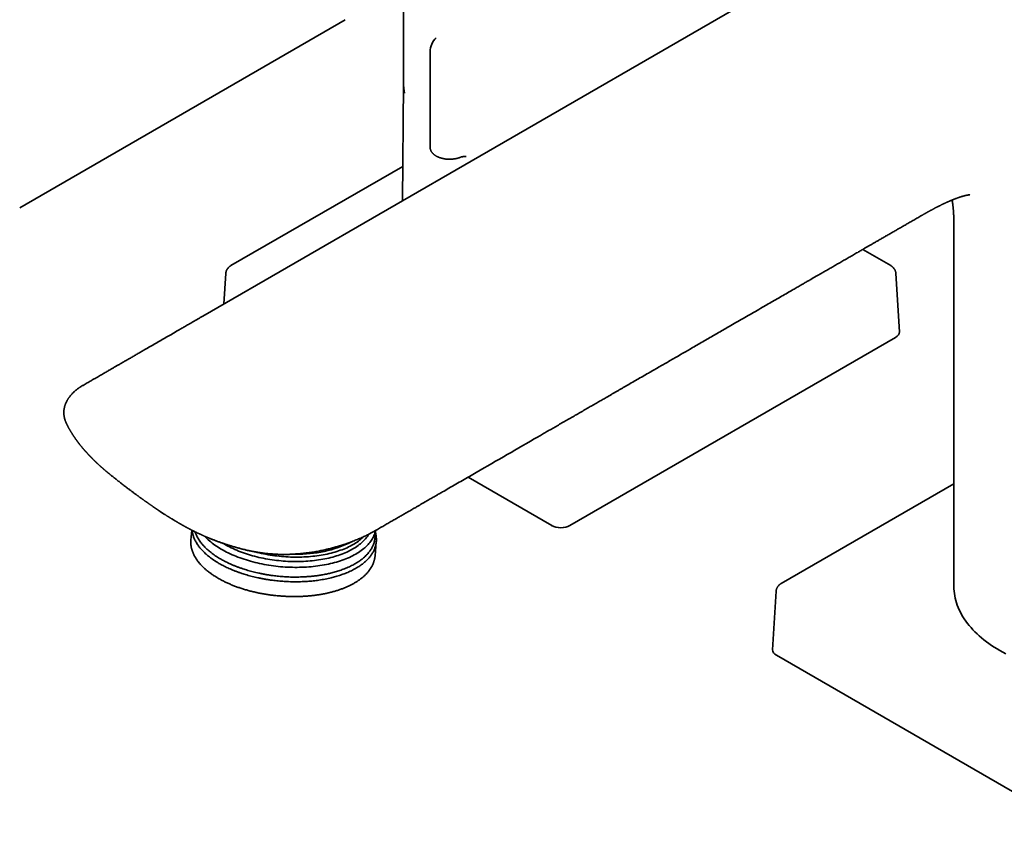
# Model space of a CAD drawing. Header units: millimetres. Extents: x 8 to 1134, y 12 to 735.
# Tile 7 of 28: x 826 to 978, y 148 to 275. Entities that reach past the tile are written whole.
import ezdxf

# ---------------------------------------------------------------- set-up
doc = ezdxf.new("R2010")
doc.units = ezdxf.units.MM

msp = doc.modelspace()

# ---------------------------------------------------------------- linework, layer by layer
at = {"color": 7, "linetype": 'Continuous', "lineweight": 35}
for p, q in [((885.66, 283.64), (885.66, 265.2)), ((826.47, 246.01), (876.68, 274.99)), ((889.76, 270.06), (889.76, 255.3)), ((885.66, 265.06), (885.52, 247.09)), ((885.57, 252.39), (859.04, 237.08)), ((965.41, 244.74), (965.41, 244.74)), ((970.51, 243.62), (970.51, 187.64)), ((970.51, 243.62), (970.51, 243.62)), ((960.78, 237.08), (956.46, 239.57)), ((858.25, 235.89), (857.97, 231.18)), ((962.12, 226.86), (961.57, 235.89)), ((911.32, 197.02), (961.53, 226.01)), ((833.66, 212.79), (833.67, 212.77)), ((840.35, 204.94), (840.35, 204.94)), ((908.5, 197.02), (895.6, 204.47)), ((970.51, 203.46), (943.9, 188.1)), ((851.02, 197.4), (851.05, 197.38)), ((853, 196.31), (852.87, 194.79)), ((881.26, 195.14), (881.35, 196.26)), ((881.26, 192.34), (881.45, 194.52)), ((860.22, 193.55), (860.18, 193.56)), ((870.63, 192.79), (870.63, 192.79)), ((943.11, 186.9), (942.56, 177.88)), ((943.14, 177.02), (993.35, 148.04))]:
    msp.add_line(p, q, dxfattribs=at)
at = {"color": 7, "linetype": 'Continuous', "lineweight": 35, "flags": 128}
for points in [[(938.92, 277.91), (897.4, 253.94), (854.71, 229.3)], [(881.33, 196.24), (881.32, 196.2), (881.28, 196.01), (881.22, 195.83), (881.16, 195.65), (881.09, 195.47), (881.01, 195.29), (880.92, 195.11), (880.82, 194.94), (880.71, 194.76), (880.59, 194.59), (880.47, 194.42), (880.33, 194.25), (880.19, 194.09), (880.03, 193.93), (879.87, 193.77), (879.7, 193.61), (879.52, 193.46), (879.33, 193.31), (879.14, 193.16), (878.94, 193.02), (878.73, 192.88), (878.51, 192.74), (878.28, 192.61), (878.05, 192.48), (877.8, 192.35), (877.56, 192.23), (877.3, 192.11), (877.04, 191.99), (876.77, 191.88), (876.5, 191.78), (876.21, 191.67), (875.93, 191.57), (875.63, 191.48), (875.33, 191.39), (875.03, 191.31), (874.72, 191.22), (874.41, 191.15), (874.09, 191.08), (873.76, 191.01), (873.44, 190.95), (873.1, 190.89), (872.77, 190.84), (872.43, 190.79), (872.09, 190.74), (871.74, 190.71), (871.39, 190.67), (871.04, 190.64), (870.68, 190.62), (870.33, 190.6), (869.97, 190.59), (869.61, 190.58), (869.25, 190.57), (868.88, 190.57), (868.52, 190.58), (868.16, 190.59), (867.79, 190.61), (867.42, 190.63), (867.06, 190.65), (866.69, 190.68), (866.33, 190.72), (865.97, 190.76), (865.6, 190.81), (865.24, 190.86), (864.88, 190.91), (864.52, 190.97), (864.17, 191.04), (863.81, 191.11), (863.46, 191.18), (863.11, 191.26), (862.76, 191.34), (862.42, 191.43), (862.08, 191.52), (861.75, 191.62), (861.42, 191.72), (861.09, 191.82), (860.76, 191.93), (860.45, 192.04), (860.13, 192.16), (859.82, 192.28), (859.52, 192.4), (859.22, 192.53), (858.93, 192.66), (858.64, 192.8), (858.36, 192.94), (858.09, 193.08), (857.82, 193.22), (857.56, 193.37), (857.3, 193.52), (857.05, 193.68), (856.81, 193.84), (856.58, 194), (856.35, 194.16), (856.13, 194.32), (855.92, 194.49), (855.72, 194.66), (855.53, 194.83), (855.34, 195.01), (855.16, 195.18), (854.99, 195.36), (854.98, 195.37)], [(852.87, 194.79), (852.86, 194.67), (852.86, 194.63)], [(880.27, 195.67), (880.25, 195.63), (880.14, 195.46), (880.03, 195.3), (879.91, 195.14), (879.78, 194.98), (879.64, 194.82), (879.5, 194.67), (879.34, 194.51), (879.18, 194.37), (879.01, 194.22), (878.83, 194.08), (878.64, 193.94), (878.45, 193.8), (878.25, 193.66), (878.04, 193.53), (877.82, 193.41), (877.6, 193.28), (877.37, 193.16), (877.13, 193.04), (876.89, 192.93), (876.64, 192.82), (876.38, 192.71), (876.12, 192.61), (875.85, 192.52), (875.58, 192.42), (875.3, 192.33), (875.02, 192.25), (874.73, 192.16), (874.43, 192.09), (874.13, 192.01), (873.83, 191.95), (873.52, 191.88), (873.21, 191.82), (872.89, 191.77), (872.57, 191.72), (872.25, 191.67), (871.92, 191.63), (871.59, 191.59), (871.26, 191.56), (870.92, 191.53), (870.58, 191.51), (870.24, 191.49), (869.9, 191.48), (869.56, 191.47), (869.21, 191.47), (868.86, 191.47), (868.52, 191.47), (868.17, 191.48), (867.82, 191.5), (867.47, 191.52), (867.12, 191.54), (866.78, 191.57), (866.43, 191.61), (866.08, 191.65), (865.74, 191.69), (865.39, 191.74), (865.05, 191.79), (864.71, 191.85), (864.37, 191.91), (864.03, 191.97), (863.69, 192.04), (863.36, 192.12), (863.03, 192.2), (862.7, 192.28), (862.38, 192.37), (862.06, 192.46), (861.74, 192.56), (861.43, 192.65), (861.12, 192.76), (860.82, 192.87), (860.52, 192.98), (860.22, 193.09), (859.93, 193.21), (859.65, 193.33), (859.37, 193.46), (859.1, 193.59), (858.83, 193.72), (858.57, 193.85), (858.31, 193.99), (858.06, 194.14), (857.82, 194.28), (857.82, 194.28)], [(879.5, 195.3), (879.4, 195.2), (879.24, 195.05), (879.07, 194.9), (878.89, 194.76), (878.7, 194.62), (878.51, 194.48), (878.31, 194.35), (878.1, 194.22), (877.88, 194.09), (877.66, 193.97), (877.43, 193.84), (877.19, 193.73), (876.95, 193.61), (876.7, 193.5), (876.44, 193.4), (876.18, 193.3), (875.91, 193.2), (875.64, 193.1), (875.36, 193.02), (875.08, 192.93), (874.79, 192.85), (874.49, 192.77), (874.19, 192.7), (873.89, 192.63), (873.58, 192.57), (873.27, 192.51), (872.95, 192.45), (872.63, 192.4), (872.3, 192.35), (871.98, 192.31), (871.65, 192.28), (871.31, 192.24), (870.98, 192.22), (870.64, 192.19), (870.3, 192.18), (869.96, 192.16), (869.62, 192.15), (869.27, 192.15), (868.92, 192.15), (868.58, 192.16), (868.23, 192.17), (867.88, 192.18), (867.53, 192.2), (867.18, 192.23), (866.84, 192.26), (866.49, 192.29), (866.14, 192.33), (865.79, 192.37), (865.45, 192.42), (865.11, 192.47), (864.76, 192.53), (864.42, 192.59), (864.09, 192.66), (863.75, 192.73), (863.42, 192.8), (863.09, 192.88), (862.76, 192.96), (862.74, 192.97)], [(881.25, 192.18), (881.26, 192.27), (881.26, 192.34)], [(970.51, 187.64), (970.52, 187.27), (970.55, 186.91), (970.59, 186.54), (970.65, 186.17), (970.72, 185.81), (970.81, 185.45), (970.92, 185.09), (971.04, 184.73), (971.18, 184.37), (971.34, 184.01), (971.51, 183.66), (971.7, 183.31), (971.91, 182.97), (972.12, 182.62), (972.36, 182.28), (972.61, 181.94), (972.88, 181.61), (973.16, 181.28), (973.45, 180.96), (973.76, 180.64), (974.09, 180.32), (974.43, 180.01), (974.78, 179.71), (975.15, 179.41), (975.53, 179.12), (975.92, 178.83), (976.32, 178.55), (976.74, 178.27), (977.17, 178), (977.62, 177.74), (978.07, 177.48), (978.54, 177.23)]]:
    msp.add_lwpolyline(points, dxfattribs=at)
at = {"color": 7, "linetype": 'Continuous', "lineweight": 35}
for centre, radius, start, end in [((892.76, 270.06), 3, 134.2281, 180.0013), ((893.75, 265.2), 8.09, 180.0005, 182.6961), ((869.67, 210.27), 17.65, 267.8499, 296.829)]:
    msp.add_arc(centre, radius, start, end, dxfattribs=at)
for centre, ratio, start_param, end_param in [((960.11, 226.82), 0.576585, 5.498396, 6.318044), ((909.91, 197.84), 0.577991, 3.9276, 5.497178), ((944.56, 177.84), 0.576585, 3.106734, 3.926382)]:
    msp.add_ellipse(centre, major_axis=(2, 0), ratio=ratio, start_param=start_param, end_param=end_param, dxfattribs=at)
for points, knots in [([(885.67, 264.81), (885.67, 264.74), (885.68, 264.59), (885.7, 264.36), (885.73, 264.12), (885.77, 263.89), (885.79, 263.73), (885.81, 263.66)], [0, 0, 0, 0, 0.185251, 0.392146, 0.599063, 0.806011, 1, 1, 1, 1]), ([(889.76, 255.3), (889.76, 255.28), (889.76, 255.23), (889.77, 255.16), (889.78, 255.07), (889.81, 254.98), (889.84, 254.89), (889.87, 254.81), (889.91, 254.72), (889.96, 254.64), (890.02, 254.56), (890.08, 254.48), (890.15, 254.4), (890.22, 254.32), (890.31, 254.25), (890.39, 254.18), (890.49, 254.11), (890.58, 254.04), (890.69, 253.98), (890.8, 253.92), (890.91, 253.87), (891.03, 253.81), (891.15, 253.77), (891.27, 253.72), (891.4, 253.68), (891.53, 253.64), (891.66, 253.61), (891.8, 253.58), (891.94, 253.55), (892.08, 253.53), (892.22, 253.51), (892.36, 253.5), (892.51, 253.49), (892.65, 253.49), (892.8, 253.48), (892.94, 253.49), (893.09, 253.49), (893.23, 253.51), (893.37, 253.52), (893.51, 253.54), (893.65, 253.56), (893.79, 253.59), (893.93, 253.62), (894.06, 253.66), (894.19, 253.7), (894.31, 253.74), (894.4, 253.77), (894.44, 253.79), (894.45, 253.79)], [0, 0, 0, 0, 0.013083, 0.034353, 0.055635, 0.076972, 0.098401, 0.119952, 0.141649, 0.163501, 0.185513, 0.207675, 0.229974, 0.25239, 0.274901, 0.297485, 0.32012, 0.342789, 0.365477, 0.38817, 0.410858, 0.433535, 0.456199, 0.478846, 0.501477, 0.52409, 0.546687, 0.569268, 0.591836, 0.614391, 0.636937, 0.659474, 0.682005, 0.704532, 0.727057, 0.749582, 0.77211, 0.794641, 0.817178, 0.839723, 0.862279, 0.884847, 0.90743, 0.930029, 0.952647, 0.975284, 0.996749, 1, 1, 1, 1]), ([(894.45, 253.79), (894.46, 253.8), (894.49, 253.81), (894.55, 253.83), (894.62, 253.85), (894.7, 253.87), (894.78, 253.88), (894.86, 253.89), (894.94, 253.9), (895.03, 253.91), (895.11, 253.9), (895.2, 253.9), (895.27, 253.89), (895.31, 253.89), (895.33, 253.89)], [0, 0, 0, 0, 0.046264, 0.135131, 0.224313, 0.313821, 0.403612, 0.493633, 0.58383, 0.674144, 0.764516, 0.854886, 0.945176, 1, 1, 1, 1]), ([(965.41, 244.74), (965.43, 244.75), (965.47, 244.77), (965.53, 244.81), (965.58, 244.84), (965.64, 244.87), (965.7, 244.9), (965.76, 244.94), (965.82, 244.97), (965.86, 245), (965.91, 245.02), (965.97, 245.06), (966.04, 245.1), (966.12, 245.14), (966.19, 245.18), (966.26, 245.22), (966.33, 245.26), (966.42, 245.31), (966.51, 245.36), (966.61, 245.42), (966.71, 245.47), (966.79, 245.52), (966.86, 245.56), (966.94, 245.59), (967.01, 245.64), (967.1, 245.68), (967.2, 245.74), (967.31, 245.8), (967.41, 245.85), (967.5, 245.9), (967.6, 245.95), (967.69, 246), (967.79, 246.05), (967.9, 246.1), (968.02, 246.17), (968.14, 246.23), (968.27, 246.29), (968.38, 246.35), (968.48, 246.4), (968.57, 246.44), (968.65, 246.48), (968.73, 246.52), (968.81, 246.56), (968.89, 246.6), (968.98, 246.64), (969.07, 246.68), (969.15, 246.72), (969.24, 246.76), (969.32, 246.8), (969.39, 246.83), (969.45, 246.86), (969.52, 246.89), (969.58, 246.91), (969.65, 246.94), (969.71, 246.97), (969.78, 247.01), (969.85, 247.03), (969.9, 247.06), (969.95, 247.08), (970.02, 247.11), (970.11, 247.14), (970.2, 247.18), (970.29, 247.22), (970.38, 247.25), (970.48, 247.29), (970.56, 247.33), (970.64, 247.36), (970.71, 247.38), (970.78, 247.41), (970.86, 247.44), (970.95, 247.47), (971.03, 247.5), (971.11, 247.53), (971.18, 247.56), (971.24, 247.58), (971.29, 247.6), (971.35, 247.62), (971.41, 247.64), (971.48, 247.66), (971.54, 247.68), (971.59, 247.69), (971.63, 247.71), (971.67, 247.72), (971.71, 247.73), (971.75, 247.74), (971.79, 247.75), (971.82, 247.76), (971.85, 247.77), (971.87, 247.78), (971.9, 247.79), (971.93, 247.79), (971.96, 247.8), (971.99, 247.81), (972.02, 247.82), (972.05, 247.83), (972.07, 247.83), (972.09, 247.84), (972.12, 247.85), (972.15, 247.85), (972.18, 247.86), (972.21, 247.87), (972.24, 247.88), (972.27, 247.88), (972.3, 247.89), (972.34, 247.9), (972.38, 247.91), (972.42, 247.92), (972.46, 247.93), (972.5, 247.93), (972.53, 247.94), (972.56, 247.95), (972.58, 247.95), (972.61, 247.96), (972.64, 247.96), (972.66, 247.97), (972.69, 247.97), (972.71, 247.97), (972.73, 247.98), (972.76, 247.98), (972.78, 247.98), (972.8, 247.99), (972.81, 247.99), (972.83, 247.99), (972.85, 247.99), (972.87, 247.99), (972.88, 247.99), (972.89, 248), (972.89, 248), (972.9, 248), (972.91, 248), (972.92, 248), (972.93, 248), (972.94, 248), (972.94, 248), (972.94, 248), (972.95, 248), (972.95, 248), (972.95, 248), (972.96, 248), (972.96, 248), (972.96, 248), (972.96, 248), (972.97, 248), (972.97, 248), (972.97, 248), (972.97, 248), (972.97, 248), (972.97, 248), (972.97, 248), (972.97, 248), (972.97, 248), (972.97, 248)], [0, 0, 0, 0, 0.004572, 0.009512, 0.012709, 0.017006, 0.022039, 0.026623, 0.030643, 0.034048, 0.036932, 0.041281, 0.046362, 0.05267, 0.058791, 0.06329, 0.068723, 0.074792, 0.082142, 0.090413, 0.098071, 0.104468, 0.109907, 0.115356, 0.121265, 0.128008, 0.136368, 0.144773, 0.153176, 0.16069, 0.167139, 0.175176, 0.183329, 0.191752, 0.201133, 0.212212, 0.222786, 0.232608, 0.240236, 0.247839, 0.25514, 0.261942, 0.268424, 0.275352, 0.283346, 0.291189, 0.299387, 0.307343, 0.31446, 0.320727, 0.326721, 0.332565, 0.338418, 0.344437, 0.351526, 0.358486, 0.36467, 0.37012, 0.374936, 0.37967, 0.390366, 0.401115, 0.408141, 0.4179, 0.429849, 0.43919, 0.446801, 0.454574, 0.463174, 0.472505, 0.482562, 0.493281, 0.503495, 0.511496, 0.518804, 0.525625, 0.533182, 0.541682, 0.550928, 0.559454, 0.566372, 0.572468, 0.57848, 0.584711, 0.591126, 0.597582, 0.601984, 0.606209, 0.610215, 0.614134, 0.618767, 0.624143, 0.630059, 0.635181, 0.639341, 0.643333, 0.647677, 0.65244, 0.657904, 0.664085, 0.669934, 0.674809, 0.68219, 0.689658, 0.697218, 0.705623, 0.714869, 0.724641, 0.734725, 0.743658, 0.751267, 0.758292, 0.765833, 0.774416, 0.783158, 0.791925, 0.799774, 0.807645, 0.815723, 0.824314, 0.832874, 0.840426, 0.850181, 0.859621, 0.869195, 0.874245, 0.88007, 0.885906, 0.891412, 0.896361, 0.904403, 0.913133, 0.922023, 0.925846, 0.929193, 0.932781, 0.937451, 0.942649, 0.949248, 0.954984, 0.959731, 0.963929, 0.967966, 0.971184, 0.97532, 0.980617, 0.986188, 0.991379, 0.995311, 0.998401, 1, 1, 1, 1]), ([(970.24, 247.2), (970.25, 247.17), (970.25, 247.13), (970.26, 247.07), (970.27, 247.01), (970.28, 246.95), (970.29, 246.88), (970.3, 246.82), (970.31, 246.75), (970.32, 246.69), (970.33, 246.65), (970.33, 246.6), (970.34, 246.56), (970.34, 246.51), (970.35, 246.44), (970.36, 246.36), (970.37, 246.28), (970.38, 246.19), (970.39, 246.1), (970.4, 246.03), (970.41, 245.96), (970.41, 245.89), (970.42, 245.83), (970.42, 245.76), (970.43, 245.68), (970.44, 245.59), (970.45, 245.5), (970.45, 245.42), (970.46, 245.35), (970.46, 245.3), (970.46, 245.26), (970.47, 245.21), (970.47, 245.16), (970.47, 245.1), (970.48, 245.05), (970.48, 245.01), (970.48, 244.97), (970.48, 244.94), (970.48, 244.9), (970.49, 244.85), (970.49, 244.79), (970.49, 244.73), (970.49, 244.66), (970.5, 244.59), (970.5, 244.53), (970.5, 244.47), (970.5, 244.4), (970.51, 244.33), (970.51, 244.25), (970.51, 244.16), (970.51, 244.08), (970.51, 243.99), (970.51, 243.89), (970.51, 243.8), (970.51, 243.71), (970.51, 243.65), (970.51, 243.63), (970.51, 243.62)], [0, 0, 0, 0, 0.0268422, 0.0461837, 0.0666428, 0.0882941, 0.1111413, 0.1350182, 0.1572652, 0.1759069, 0.1922792, 0.2063784, 0.2194399, 0.234767, 0.2555096, 0.2795272, 0.3068301, 0.335244, 0.3610827, 0.3838884, 0.4041396, 0.4218731, 0.4391226, 0.4604985, 0.4830244, 0.507363, 0.5330789, 0.5563484, 0.5763405, 0.585653, 0.5967284, 0.6096062, 0.6242901, 0.6399574, 0.6532517, 0.6638111, 0.6713648, 0.6801135, 0.6909725, 0.7039457, 0.7188889, 0.7333714, 0.7529819, 0.7695254, 0.7847444, 0.7996222, 0.8151932, 0.8333506, 0.8532123, 0.8739092, 0.8924444, 0.9147959, 0.9382245, 0.961264, 0.9805695, 0.9979095, 1, 1, 1, 1]), ([(881.46, 196.32), (881.68, 196.45), (882.12, 196.7), (882.77, 197.08), (883.39, 197.44), (884, 197.79), (884.59, 198.12), (885.15, 198.45), (885.68, 198.76), (886.18, 199.04), (886.65, 199.31), (887.1, 199.57), (887.53, 199.82), (887.94, 200.06), (888.34, 200.29), (888.72, 200.51), (889.09, 200.72), (889.44, 200.92), (889.77, 201.11), (890.08, 201.29), (890.37, 201.46), (890.64, 201.62), (890.9, 201.76), (891.14, 201.91), (891.39, 202.05), (891.9, 202.34), (892.67, 202.79), (893.7, 203.38), (894.75, 203.99), (895.81, 204.6), (898.11, 205.92), (901.64, 207.96), (905.05, 209.92), (907.09, 211.1), (907.77, 211.5), (908.47, 211.9), (909.18, 212.31), (909.91, 212.73), (910.64, 213.15), (911.39, 213.58), (912.03, 213.95), (912.57, 214.26), (912.98, 214.5), (913.38, 214.73), (913.75, 214.94), (914.11, 215.15), (914.43, 215.33), (914.71, 215.49), (914.95, 215.63), (915.18, 215.77), (915.4, 215.89), (915.61, 216.02), (915.85, 216.15), (916.12, 216.31), (916.43, 216.49), (916.75, 216.67), (917.1, 216.87), (917.46, 217.08), (917.83, 217.3), (918.22, 217.52), (918.61, 217.74), (919.02, 217.98), (919.43, 218.22), (920.02, 218.56), (920.76, 218.99), (921.66, 219.51), (922.54, 220.01), (923.38, 220.5), (924.19, 220.96), (924.96, 221.41), (925.72, 221.84), (926.48, 222.28), (927.98, 223.15), (929.83, 224.21), (932.01, 225.47), (933.79, 226.5), (935.34, 227.39), (936.65, 228.15), (937.73, 228.77), (938.82, 229.4), (939.91, 230.03), (940.94, 230.62), (941.9, 231.18), (942.8, 231.7), (943.71, 232.22), (944.64, 232.76), (945.37, 233.18), (945.9, 233.48), (946.21, 233.66), (946.51, 233.83), (946.79, 234), (947.06, 234.15), (947.32, 234.31), (947.58, 234.46), (947.84, 234.61), (948.08, 234.74), (948.28, 234.86), (948.45, 234.96), (948.61, 235.05), (948.76, 235.14), (948.93, 235.23), (949.11, 235.34), (949.3, 235.45), (949.5, 235.56), (949.72, 235.69), (949.95, 235.82), (950.19, 235.96), (950.45, 236.11), (950.73, 236.27), (951.01, 236.43), (951.39, 236.65), (951.86, 236.92), (952.45, 237.27), (953.07, 237.62), (953.72, 238), (954.37, 238.37), (955.02, 238.75), (955.55, 239.05), (955.94, 239.28), (956.21, 239.43), (956.48, 239.59), (956.79, 239.77), (957.14, 239.97), (957.52, 240.19), (957.92, 240.42), (958.34, 240.66), (958.78, 240.92), (959.24, 241.18), (959.73, 241.46), (960.23, 241.75), (960.75, 242.05), (961.29, 242.36), (961.85, 242.69), (962.42, 243.01), (963, 243.35), (963.58, 243.68), (964.18, 244.03), (964.79, 244.38), (965.21, 244.62), (965.42, 244.74)], [0, 0, 0, 0, 0.0079405, 0.0156414, 0.0231026, 0.0303242, 0.037306, 0.0440483, 0.0505509, 0.056301, 0.0618498, 0.0671972, 0.0723432, 0.0772879, 0.0820311, 0.086573, 0.0909135, 0.0950527, 0.0989904, 0.1027268, 0.1062618, 0.1094104, 0.1123945, 0.1153533, 0.1183212, 0.1212985, 0.1334764, 0.1458065, 0.1582891, 0.1709239, 0.1836462, 0.2404441, 0.2972421, 0.3052718, 0.3134458, 0.3217642, 0.330227, 0.3388342, 0.3475858, 0.3564818, 0.3655096, 0.3706628, 0.375595, 0.3803061, 0.3847963, 0.3890654, 0.3931136, 0.3961392, 0.3990284, 0.4017812, 0.4043975, 0.4068846, 0.4094272, 0.4128606, 0.416515, 0.4203904, 0.4244868, 0.4288042, 0.4333427, 0.4378242, 0.4425022, 0.4473767, 0.452384, 0.4573561, 0.4682952, 0.4790141, 0.489513, 0.4997917, 0.5090896, 0.5182068, 0.5272746, 0.5363425, 0.5454104, 0.5810341, 0.6022387, 0.6234433, 0.6446519, 0.6574421, 0.6703158, 0.6832731, 0.6963139, 0.7094554, 0.7199633, 0.7306597, 0.7415447, 0.7526184, 0.7638805, 0.7676682, 0.7713926, 0.7749383, 0.7783046, 0.7814915, 0.784499, 0.7878132, 0.7908782, 0.7936941, 0.7962607, 0.7981346, 0.7998714, 0.8017043, 0.8036954, 0.8058447, 0.8081095, 0.8105268, 0.8130967, 0.8158192, 0.8187479, 0.8218347, 0.8250797, 0.8284822, 0.8319381, 0.8386651, 0.8453106, 0.8531155, 0.860805, 0.868379, 0.8763484, 0.8841859, 0.8872288, 0.8903344, 0.8936065, 0.8970454, 0.9013569, 0.9059048, 0.9106891, 0.9157099, 0.9209672, 0.9264608, 0.9321909, 0.9381575, 0.9443604, 0.9507998, 0.9574757, 0.9643879, 0.9711217, 0.9780658, 0.98522, 0.9925843, 1, 1, 1, 1]), ([(859.04, 237.08), (859.02, 237.07), (858.98, 237.04), (858.93, 237.01), (858.9, 236.99), (858.87, 236.97), (858.83, 236.94), (858.79, 236.9), (858.71, 236.83), (858.61, 236.73), (858.51, 236.61), (858.45, 236.51), (858.39, 236.41), (858.35, 236.32), (858.32, 236.24), (858.3, 236.17), (858.29, 236.11), (858.28, 236.06), (858.27, 236.02), (858.26, 235.96), (858.26, 235.91), (858.25, 235.89)], [0, 0, 0, 0, 0.052338, 0.091732, 0.118117, 0.140078, 0.162198, 0.207568, 0.257043, 0.376603, 0.491603, 0.562469, 0.631817, 0.712743, 0.761137, 0.809956, 0.857861, 0.882933, 0.908208, 0.946686, 1, 1, 1, 1]), ([(961.57, 235.89), (961.57, 235.91), (961.56, 235.96), (961.55, 236.02), (961.55, 236.06), (961.54, 236.1), (961.52, 236.18), (961.48, 236.29), (961.43, 236.41), (961.38, 236.51), (961.31, 236.61), (961.22, 236.73), (961.11, 236.84), (961.02, 236.91), (960.97, 236.96), (960.93, 236.99), (960.89, 237.01), (960.84, 237.04), (960.8, 237.07), (960.78, 237.08)], [0, 0, 0, 0, 0.05414, 0.092877, 0.118282, 0.143955, 0.172389, 0.287135, 0.368154, 0.437504, 0.508371, 0.623374, 0.742935, 0.805199, 0.861473, 0.883036, 0.909435, 0.948476, 1, 1, 1, 1]), ([(854.71, 229.3), (854.57, 229.22), (854.31, 229.07), (853.92, 228.84), (853.54, 228.62), (853.19, 228.42), (852.85, 228.22), (852.52, 228.04), (852.21, 227.85), (851.91, 227.68), (851.61, 227.51), (851.34, 227.35), (851.09, 227.21), (850.87, 227.08), (850.68, 226.97), (850.51, 226.87), (850.35, 226.78), (850.18, 226.69), (850.02, 226.59), (849.65, 226.37), (849.05, 226.03), (848.24, 225.56), (847.42, 225.09), (846.59, 224.61), (845.86, 224.19), (845.24, 223.83), (844.71, 223.53), (844.19, 223.23), (843.67, 222.92), (843.15, 222.63), (842.66, 222.34), (842.19, 222.07), (841.83, 221.86), (841.57, 221.72), (841.41, 221.62), (841.24, 221.52), (841.05, 221.41), (840.85, 221.29), (840.63, 221.17), (840.4, 221.04), (840.16, 220.9), (839.91, 220.76), (839.65, 220.6), (839.37, 220.44), (839.07, 220.27), (838.76, 220.09), (838.44, 219.9), (838.1, 219.71), (837.78, 219.52), (837.47, 219.34), (837.18, 219.17), (836.88, 219), (836.56, 218.82), (836.35, 218.69), (836.24, 218.63)], [0, 0, 0, 0, 0.0221308, 0.0433223, 0.0635735, 0.0828833, 0.1012509, 0.1186751, 0.1351551, 0.1521914, 0.1680831, 0.182829, 0.1964284, 0.2088804, 0.2183801, 0.227244, 0.2360888, 0.2449747, 0.2539016, 0.2628697, 0.3057, 0.3500752, 0.3947865, 0.4394987, 0.4842083, 0.5126604, 0.5411125, 0.5695639, 0.5980005, 0.6257755, 0.6525294, 0.6782621, 0.7029735, 0.7109051, 0.719443, 0.7288458, 0.7391134, 0.7502455, 0.762242, 0.7743447, 0.7872155, 0.8008544, 0.8152613, 0.830436, 0.8463785, 0.8630887, 0.8805664, 0.8988105, 0.9178168, 0.9332788, 0.949198, 0.9655785, 0.9824671, 1, 1, 1, 1]), ([(836.24, 218.63), (836.19, 218.6), (836.08, 218.54), (835.94, 218.45), (835.81, 218.37), (835.71, 218.3), (835.62, 218.23), (835.54, 218.18), (835.44, 218.11), (835.3, 218), (835.14, 217.88), (834.99, 217.75), (834.84, 217.62), (834.7, 217.48), (834.57, 217.35), (834.44, 217.2), (834.31, 217.06), (834.21, 216.93), (834.13, 216.82), (834.07, 216.74), (834.02, 216.67), (833.96, 216.59), (833.91, 216.51), (833.84, 216.4), (833.77, 216.28), (833.7, 216.14), (833.64, 216.01), (833.58, 215.87), (833.53, 215.74), (833.48, 215.62), (833.45, 215.51), (833.41, 215.4), (833.39, 215.3), (833.36, 215.17), (833.33, 215.02), (833.3, 214.84), (833.29, 214.66), (833.28, 214.49), (833.28, 214.35), (833.29, 214.24), (833.29, 214.13), (833.3, 214.02), (833.32, 213.91), (833.34, 213.78), (833.36, 213.68), (833.38, 213.6), (833.39, 213.55), (833.4, 213.5), (833.41, 213.46), (833.43, 213.41), (833.44, 213.36), (833.46, 213.29), (833.49, 213.21), (833.53, 213.11), (833.57, 213), (833.62, 212.89), (833.65, 212.82), (833.66, 212.79)], [0, 0, 0, 0, 0.022691, 0.043074, 0.061147, 0.076909, 0.090357, 0.101498, 0.111572, 0.138427, 0.164896, 0.189908, 0.21527, 0.240347, 0.26624, 0.292176, 0.318854, 0.345127, 0.360403, 0.374799, 0.387376, 0.39813, 0.413592, 0.431561, 0.451846, 0.474123, 0.497789, 0.518937, 0.539396, 0.558759, 0.576742, 0.592696, 0.608459, 0.625991, 0.652162, 0.679289, 0.707326, 0.735313, 0.754399, 0.771897, 0.787458, 0.803947, 0.822595, 0.842149, 0.861367, 0.86969, 0.877732, 0.885455, 0.892861, 0.899963, 0.908133, 0.91829, 0.931756, 0.947623, 0.965889, 0.986551, 1, 1, 1, 1]), ([(833.67, 212.77), (833.68, 212.76), (833.69, 212.73), (833.72, 212.68), (833.74, 212.62), (833.77, 212.57), (833.79, 212.54), (833.81, 212.49), (833.84, 212.43), (833.88, 212.36), (833.91, 212.29), (833.94, 212.23), (833.97, 212.18), (834, 212.12), (834.05, 212.04), (834.1, 211.95), (834.15, 211.86), (834.19, 211.78), (834.24, 211.69), (834.3, 211.6), (834.35, 211.52), (834.4, 211.43), (834.45, 211.35), (834.49, 211.28), (834.54, 211.2), (834.59, 211.12), (834.64, 211.04), (834.69, 210.96), (834.74, 210.9), (834.77, 210.84), (834.8, 210.79), (834.84, 210.74), (834.88, 210.68), (834.93, 210.61), (834.97, 210.55), (835.01, 210.49), (835.05, 210.43), (835.1, 210.36), (835.14, 210.3), (835.18, 210.25), (835.22, 210.2), (835.26, 210.13), (835.32, 210.06), (835.37, 209.99), (835.42, 209.92), (835.46, 209.87), (835.49, 209.83), (835.52, 209.79), (835.56, 209.74), (835.6, 209.69), (835.63, 209.65), (835.65, 209.61), (835.68, 209.58), (835.7, 209.55), (835.73, 209.51), (835.77, 209.46), (835.82, 209.4), (835.88, 209.33), (835.93, 209.27), (835.98, 209.21), (836.02, 209.16), (836.06, 209.1), (836.11, 209.05), (836.16, 208.99), (836.2, 208.94), (836.24, 208.9), (836.29, 208.84), (836.34, 208.78), (836.4, 208.71), (836.46, 208.64), (836.5, 208.59), (836.53, 208.56), (836.56, 208.52), (836.6, 208.48), (836.64, 208.44), (836.68, 208.39), (836.73, 208.34), (836.77, 208.29), (836.8, 208.26), (836.84, 208.21), (836.88, 208.16), (836.94, 208.11), (836.98, 208.06), (837.03, 208.01), (837.08, 207.96), (837.13, 207.9), (837.19, 207.84), (837.25, 207.78), (837.3, 207.72), (837.34, 207.68), (837.39, 207.63), (837.43, 207.58), (837.48, 207.54), (837.52, 207.5), (837.55, 207.47), (837.58, 207.44), (837.61, 207.4), (837.65, 207.37), (837.7, 207.32), (837.75, 207.27), (837.79, 207.22), (837.83, 207.18), (837.86, 207.15), (837.9, 207.11), (837.95, 207.06), (838, 207.01), (838.06, 206.96), (838.1, 206.92), (838.14, 206.88), (838.18, 206.84), (838.23, 206.8), (838.28, 206.75), (838.33, 206.7), (838.38, 206.65), (838.42, 206.61), (838.46, 206.58), (838.5, 206.54), (838.55, 206.49), (838.6, 206.44), (838.65, 206.4), (838.69, 206.36), (838.73, 206.33), (838.76, 206.3), (838.8, 206.26), (838.85, 206.22), (838.9, 206.17), (838.95, 206.13), (838.99, 206.1), (839.02, 206.07), (839.05, 206.04), (839.09, 206), (839.15, 205.95), (839.21, 205.9), (839.26, 205.85), (839.31, 205.81), (839.35, 205.78), (839.39, 205.74), (839.44, 205.7), (839.49, 205.65), (839.55, 205.6), (839.6, 205.56), (839.64, 205.53), (839.68, 205.49), (839.73, 205.45), (839.79, 205.4), (839.84, 205.35), (839.89, 205.31), (839.93, 205.28), (839.98, 205.24), (840.02, 205.2), (840.08, 205.16), (840.13, 205.12), (840.17, 205.08), (840.22, 205.04), (840.28, 204.99), (840.32, 204.96), (840.35, 204.94)], [0, 0, 0, 0, 0.002726, 0.0111, 0.018026, 0.023506, 0.027541, 0.030612, 0.038816, 0.048555, 0.055981, 0.062743, 0.068813, 0.075082, 0.083041, 0.096228, 0.106427, 0.115136, 0.125406, 0.136207, 0.146409, 0.156156, 0.165532, 0.174506, 0.183404, 0.19281, 0.203487, 0.211815, 0.220142, 0.226184, 0.230996, 0.23745, 0.245658, 0.253901, 0.261431, 0.267887, 0.275163, 0.28374, 0.291232, 0.296706, 0.30309, 0.310322, 0.319092, 0.329948, 0.337401, 0.343099, 0.347345, 0.352405, 0.358698, 0.365468, 0.370626, 0.374523, 0.377915, 0.381803, 0.386192, 0.392655, 0.400508, 0.40977, 0.418349, 0.424426, 0.430278, 0.437643, 0.445132, 0.451863, 0.457921, 0.463371, 0.469808, 0.478784, 0.488412, 0.496245, 0.502457, 0.507117, 0.511181, 0.515439, 0.521363, 0.528769, 0.535334, 0.540424, 0.544931, 0.550385, 0.556677, 0.56395, 0.571521, 0.577574, 0.582799, 0.590886, 0.599776, 0.607635, 0.614442, 0.620726, 0.626182, 0.632881, 0.639088, 0.644072, 0.648042, 0.651848, 0.655923, 0.660874, 0.667477, 0.675023, 0.681092, 0.685604, 0.689928, 0.694934, 0.70098, 0.708514, 0.715942, 0.721578, 0.726313, 0.731377, 0.737137, 0.744218, 0.75187, 0.757838, 0.762529, 0.767373, 0.772663, 0.778684, 0.785805, 0.792203, 0.797124, 0.801378, 0.805767, 0.810666, 0.81638, 0.823171, 0.829215, 0.833898, 0.837739, 0.841567, 0.846471, 0.853295, 0.8617, 0.868554, 0.873622, 0.878248, 0.882961, 0.889178, 0.896887, 0.903836, 0.909394, 0.914371, 0.91912, 0.92506, 0.932321, 0.939176, 0.945078, 0.950298, 0.954996, 0.960468, 0.967274, 0.973979, 0.978665, 0.983807, 0.991013, 1, 1, 1, 1]), ([(840.35, 204.94), (840.37, 204.92), (840.42, 204.88), (840.48, 204.83), (840.52, 204.79), (840.56, 204.76), (840.62, 204.72), (840.74, 204.62), (840.99, 204.42), (841.27, 204.2), (841.56, 203.97), (841.79, 203.79), (842.03, 203.6), (842.28, 203.41), (842.55, 203.2), (842.82, 203), (843.08, 202.8), (843.31, 202.63), (843.5, 202.48), (843.68, 202.35), (843.86, 202.22), (844.04, 202.08), (844.24, 201.93), (844.43, 201.79), (844.58, 201.69), (844.69, 201.61), (844.77, 201.54), (844.87, 201.47), (844.97, 201.4), (845.07, 201.32), (845.17, 201.25), (845.26, 201.19), (845.34, 201.13), (845.42, 201.07), (845.5, 201.01), (845.59, 200.95), (845.68, 200.88), (845.76, 200.83), (845.84, 200.77), (845.9, 200.73), (845.97, 200.68), (846.04, 200.63), (846.12, 200.57), (846.19, 200.53), (846.25, 200.48), (846.31, 200.44), (846.36, 200.41), (846.41, 200.37), (846.49, 200.31), (846.57, 200.25), (846.66, 200.19), (846.74, 200.14), (846.81, 200.09), (846.89, 200.03), (846.97, 199.97), (847.05, 199.92), (847.12, 199.87), (847.17, 199.84), (847.22, 199.8), (847.28, 199.76), (847.35, 199.71), (847.42, 199.66), (847.49, 199.62), (847.55, 199.58), (847.62, 199.53), (847.69, 199.48), (847.76, 199.44), (847.8, 199.41), (847.84, 199.38), (847.88, 199.35), (847.93, 199.32), (847.98, 199.29), (848.04, 199.25), (848.1, 199.21), (848.16, 199.17), (848.24, 199.11), (848.36, 199.04), (848.51, 198.94), (848.66, 198.84), (848.8, 198.75), (848.93, 198.67), (849.03, 198.6), (849.11, 198.55), (849.18, 198.51), (849.24, 198.47), (849.32, 198.42), (849.4, 198.37), (849.48, 198.32), (849.56, 198.27), (849.66, 198.21), (849.77, 198.14), (849.89, 198.07), (850, 198), (850.12, 197.93), (850.22, 197.87), (850.31, 197.81), (850.37, 197.78), (850.42, 197.75), (850.47, 197.72), (850.52, 197.69), (850.58, 197.66), (850.62, 197.63), (850.66, 197.61), (850.71, 197.58), (850.77, 197.55), (850.84, 197.5), (850.92, 197.45), (850.98, 197.42), (851.02, 197.4)], [0, 0, 0, 0, 0.007225, 0.013094, 0.017605, 0.020805, 0.023675, 0.035467, 0.056735, 0.094632, 0.117135, 0.139575, 0.16125, 0.186281, 0.212052, 0.237998, 0.263587, 0.286378, 0.303032, 0.319612, 0.335868, 0.353614, 0.373126, 0.39138, 0.406712, 0.41482, 0.422728, 0.431119, 0.441108, 0.451301, 0.460934, 0.468554, 0.475998, 0.483315, 0.491084, 0.50014, 0.508572, 0.516504, 0.522866, 0.529096, 0.535237, 0.542361, 0.549027, 0.555914, 0.562008, 0.566817, 0.571386, 0.576031, 0.582904, 0.591804, 0.600281, 0.60732, 0.613505, 0.620428, 0.629409, 0.637523, 0.64261, 0.647107, 0.651649, 0.657565, 0.664771, 0.670898, 0.676888, 0.682336, 0.68867, 0.696837, 0.7022, 0.706247, 0.709693, 0.713134, 0.717058, 0.721881, 0.727894, 0.733583, 0.73853, 0.742757, 0.756523, 0.770763, 0.783204, 0.798141, 0.810001, 0.817307, 0.825269, 0.831087, 0.836439, 0.84327, 0.852011, 0.858082, 0.863217, 0.874317, 0.884942, 0.893966, 0.905485, 0.914513, 0.926982, 0.933105, 0.938306, 0.942811, 0.947035, 0.95242, 0.958221, 0.961814, 0.965185, 0.969392, 0.974966, 0.981917, 0.990257, 1, 1, 1, 1]), ([(851.05, 197.38), (851.07, 197.37), (851.11, 197.35), (851.18, 197.31), (851.25, 197.27), (851.3, 197.24), (851.35, 197.21), (851.4, 197.18), (851.45, 197.15), (851.51, 197.12), (851.57, 197.09), (851.62, 197.05), (851.68, 197.02), (851.75, 196.98), (851.83, 196.94), (851.91, 196.9), (851.97, 196.86), (852.03, 196.83), (852.1, 196.79), (852.17, 196.75), (852.25, 196.71), (852.34, 196.66), (852.42, 196.62), (852.5, 196.57), (852.59, 196.53), (852.67, 196.48), (852.76, 196.44), (852.83, 196.4), (852.9, 196.36), (852.96, 196.33), (853.01, 196.3), (853.08, 196.27), (853.16, 196.23), (853.25, 196.18), (853.35, 196.13), (853.47, 196.08), (853.59, 196.02), (853.71, 195.96), (853.84, 195.89), (853.97, 195.83), (854.1, 195.77), (854.22, 195.72), (854.33, 195.67), (854.44, 195.62), (854.53, 195.57), (854.62, 195.53), (854.72, 195.49), (854.82, 195.44), (854.93, 195.4), (855.04, 195.35), (855.14, 195.31), (855.23, 195.27), (855.3, 195.24), (855.36, 195.21), (855.44, 195.18), (855.54, 195.14), (855.68, 195.08), (855.85, 195.01), (856.03, 194.94), (856.21, 194.87), (856.4, 194.79), (856.59, 194.72), (856.79, 194.65), (857, 194.57), (857.22, 194.49), (857.44, 194.41), (857.66, 194.34), (857.86, 194.27), (858.05, 194.2), (858.24, 194.14), (858.42, 194.08), (858.61, 194.02), (858.8, 193.96), (858.99, 193.9), (859.15, 193.85), (859.29, 193.81), (859.4, 193.78), (859.51, 193.75), (859.62, 193.72), (859.71, 193.69), (859.78, 193.67), (859.84, 193.65), (859.9, 193.64), (859.97, 193.62), (860.04, 193.59), (860.12, 193.57), (860.16, 193.56), (860.18, 193.56)], [0, 0, 0, 0, 0.006397, 0.0165175, 0.0245343, 0.0311103, 0.0366838, 0.0416885, 0.047429, 0.0543164, 0.0612824, 0.067337, 0.0726616, 0.0809413, 0.0905878, 0.0988123, 0.1056651, 0.1117907, 0.1182428, 0.1271609, 0.1356052, 0.1440653, 0.1547278, 0.1619357, 0.1715138, 0.1814741, 0.1891356, 0.1982034, 0.2056224, 0.2106206, 0.2164261, 0.2233812, 0.2319306, 0.2412391, 0.251538, 0.2644027, 0.2776529, 0.2904937, 0.3042465, 0.3186256, 0.3323866, 0.3442068, 0.3562819, 0.3682179, 0.3784565, 0.3870853, 0.3968861, 0.4086412, 0.4214203, 0.432562, 0.4436016, 0.4531571, 0.4600911, 0.4665215, 0.4741533, 0.4829936, 0.5001617, 0.5190062, 0.5383002, 0.558059, 0.5782992, 0.5990381, 0.6202442, 0.6411044, 0.6664182, 0.6907064, 0.7139547, 0.7360895, 0.7566613, 0.7766562, 0.7966176, 0.8185615, 0.8408718, 0.8621829, 0.8828816, 0.8954756, 0.9091323, 0.9218217, 0.9335515, 0.9453905, 0.9521037, 0.9587278, 0.9652563, 0.9720782, 0.981129, 0.9927929, 1, 1, 1, 1]), ([(881.32, 195.9), (881.35, 195.8), (881.4, 195.6), (881.44, 195.3), (881.47, 194.98), (881.47, 194.68), (881.44, 194.4), (881.4, 194.13), (881.34, 193.86), (881.26, 193.6), (881.17, 193.36), (881.07, 193.14), (880.95, 192.92), (880.83, 192.7), (880.69, 192.5), (880.54, 192.29), (880.36, 192.06), (880.14, 191.83), (879.91, 191.6), (879.67, 191.38), (879.43, 191.18), (879.18, 190.99), (878.93, 190.81), (878.66, 190.64), (878.4, 190.48), (878.11, 190.32), (877.79, 190.15), (877.43, 189.97), (877.05, 189.8), (876.68, 189.65), (876.31, 189.51), (875.95, 189.39), (875.58, 189.27), (875.22, 189.16), (874.85, 189.06), (874.47, 188.96), (874.04, 188.86), (873.57, 188.77), (873.09, 188.68), (872.62, 188.61), (872.17, 188.54), (871.74, 188.49), (871.3, 188.45), (870.87, 188.41), (870.45, 188.39), (870.01, 188.37), (869.52, 188.35), (869, 188.35), (868.47, 188.35), (867.97, 188.37), (867.48, 188.39), (867.02, 188.42), (866.56, 188.46), (866.11, 188.5), (865.68, 188.55), (865.23, 188.61), (864.75, 188.68), (864.23, 188.76), (863.72, 188.86), (863.23, 188.96), (862.77, 189.06), (862.33, 189.17), (861.9, 189.28), (861.49, 189.4), (861.1, 189.52), (860.69, 189.65), (860.26, 189.8), (859.8, 189.97), (859.36, 190.14), (858.94, 190.32), (858.56, 190.49), (858.2, 190.66), (857.84, 190.84), (857.51, 191.02), (857.2, 191.19), (856.89, 191.38), (856.56, 191.59), (856.22, 191.82), (855.89, 192.06), (855.59, 192.29), (855.33, 192.51), (855.08, 192.73), (854.85, 192.95), (854.64, 193.17), (854.44, 193.38), (854.25, 193.6), (854.06, 193.85), (853.88, 194.12), (853.71, 194.39), (853.56, 194.65), (853.44, 194.9), (853.34, 195.14), (853.25, 195.38), (853.18, 195.61), (853.13, 195.83), (853.09, 196.05), (853.07, 196.2), (853.06, 196.28)], [0, 0, 0, 0, 0.012008, 0.025175, 0.038366, 0.05162, 0.063099, 0.074578, 0.086122, 0.097665, 0.107672, 0.117679, 0.127728, 0.137777, 0.146853, 0.155936, 0.167416, 0.178895, 0.190438, 0.201981, 0.211988, 0.221995, 0.232044, 0.242093, 0.251169, 0.260253, 0.271732, 0.283211, 0.294754, 0.306297, 0.316304, 0.326311, 0.336361, 0.34641, 0.355486, 0.364569, 0.376048, 0.387527, 0.399071, 0.410614, 0.420621, 0.430628, 0.440677, 0.450726, 0.459802, 0.468885, 0.480365, 0.491844, 0.503387, 0.51493, 0.524937, 0.534944, 0.544993, 0.555043, 0.564118, 0.573202, 0.584681, 0.59616, 0.607703, 0.619246, 0.629253, 0.63926, 0.64931, 0.659359, 0.668435, 0.677518, 0.688997, 0.700477, 0.71202, 0.723563, 0.73357, 0.743577, 0.753626, 0.763675, 0.772751, 0.781834, 0.793314, 0.804793, 0.816336, 0.827879, 0.837886, 0.847893, 0.857942, 0.867992, 0.877067, 0.886151, 0.89763, 0.909109, 0.920652, 0.932196, 0.942202, 0.952209, 0.962259, 0.972308, 0.981384, 0.990467, 1, 1, 1, 1]), ([(881.25, 195.14), (881.25, 195.1), (881.24, 194.97), (881.2, 194.75), (881.14, 194.49), (881.07, 194.24), (880.98, 194), (880.88, 193.78), (880.77, 193.56), (880.64, 193.35), (880.51, 193.15), (880.36, 192.95), (880.18, 192.73), (879.97, 192.49), (879.74, 192.27), (879.5, 192.06), (879.27, 191.86), (879.03, 191.68), (878.77, 191.5), (878.52, 191.33), (878.26, 191.17), (877.98, 191.01), (877.66, 190.84), (877.3, 190.67), (876.93, 190.51), (876.56, 190.35), (876.2, 190.22), (875.85, 190.1), (875.49, 189.98), (875.13, 189.87), (874.77, 189.77), (874.43, 189.69), (874.09, 189.61), (873.76, 189.54), (873.41, 189.47), (873.08, 189.41), (872.76, 189.36), (872.44, 189.31), (872.13, 189.27), (871.72, 189.22), (871.22, 189.17), (870.63, 189.13), (870.07, 189.1), (869.53, 189.08), (869.02, 189.08), (868.5, 189.08), (868.01, 189.09), (867.53, 189.12), (867.08, 189.15), (866.62, 189.18), (866.19, 189.22), (865.76, 189.27), (865.32, 189.33), (864.85, 189.4), (864.34, 189.48), (863.83, 189.58), (863.35, 189.68), (862.9, 189.78), (862.47, 189.88), (862.05, 190), (861.64, 190.11), (861.26, 190.23), (860.86, 190.36), (860.43, 190.5), (859.99, 190.67), (859.55, 190.84), (859.14, 191.01), (858.76, 191.18), (858.41, 191.35), (858.06, 191.53), (857.74, 191.7), (857.43, 191.87), (857.12, 192.06), (856.8, 192.26), (856.46, 192.49), (856.14, 192.72), (855.85, 192.95), (855.59, 193.17), (855.35, 193.38), (855.12, 193.6), (854.91, 193.81), (854.72, 194.02), (854.53, 194.24), (854.35, 194.48), (854.16, 194.74), (854, 195.01), (853.85, 195.27), (853.73, 195.51), (853.64, 195.75), (853.57, 195.92), (853.54, 196.02), (853.53, 196.04)], [0, 0, 0, 0, 0.005736, 0.018392, 0.031119, 0.043845, 0.054878, 0.065911, 0.076991, 0.08807, 0.098076, 0.108091, 0.120747, 0.133403, 0.146129, 0.158856, 0.169889, 0.180922, 0.192001, 0.20308, 0.213087, 0.223101, 0.235757, 0.248413, 0.26114, 0.273866, 0.284899, 0.295932, 0.307012, 0.318091, 0.328097, 0.338112, 0.347412, 0.356712, 0.36604, 0.375368, 0.383655, 0.391943, 0.40025, 0.408556, 0.423519, 0.43851, 0.453122, 0.465778, 0.478434, 0.491161, 0.503887, 0.51492, 0.525953, 0.537033, 0.548112, 0.558118, 0.568133, 0.580789, 0.593445, 0.606171, 0.618898, 0.629931, 0.640964, 0.652043, 0.663123, 0.673129, 0.683143, 0.695799, 0.708455, 0.721182, 0.733908, 0.744941, 0.755974, 0.767054, 0.778133, 0.788139, 0.798154, 0.81081, 0.823466, 0.836192, 0.848919, 0.859952, 0.870985, 0.882064, 0.893144, 0.90315, 0.913164, 0.92582, 0.938476, 0.951203, 0.963929, 0.974962, 0.985995, 0.997075, 1, 1, 1, 1]), ([(870.63, 192.79), (870.78, 192.81), (871.08, 192.84), (871.52, 192.9), (871.94, 192.97), (872.34, 193.04), (872.73, 193.12), (873.1, 193.19), (873.47, 193.27), (873.84, 193.36), (874.21, 193.45), (874.55, 193.54), (874.89, 193.63), (875.24, 193.73), (875.6, 193.83), (875.96, 193.94), (876.31, 194.05), (876.63, 194.16), (876.93, 194.27), (877.22, 194.37), (877.52, 194.48), (877.85, 194.6), (878.2, 194.74), (878.55, 194.88), (878.88, 195.02), (879.21, 195.17), (879.47, 195.28), (879.66, 195.37), (879.78, 195.43), (879.9, 195.49), (880.02, 195.55), (880.15, 195.61), (880.28, 195.67), (880.42, 195.75), (880.59, 195.84), (880.78, 195.94), (880.99, 196.06), (881.22, 196.18), (881.38, 196.28), (881.46, 196.32)], [0, 0, 0, 0, 0.0413231, 0.0810676, 0.1192793, 0.1560092, 0.1913117, 0.2252419, 0.2578549, 0.2922714, 0.3252261, 0.3567818, 0.386996, 0.4159209, 0.4510164, 0.4841728, 0.5154601, 0.5449364, 0.5726479, 0.5986298, 0.6229089, 0.6566433, 0.6894196, 0.7213627, 0.752508, 0.7829038, 0.8131985, 0.8246882, 0.8362135, 0.8477744, 0.8593712, 0.8710041, 0.8829616, 0.8964493, 0.9131999, 0.9319455, 0.9526727, 0.9753647, 1, 1, 1, 1]), ([(852.86, 194.62), (852.86, 194.6), (852.86, 194.53), (852.86, 194.4), (852.86, 194.23), (852.87, 194.07), (852.89, 193.9), (852.92, 193.73), (852.95, 193.57), (852.99, 193.4), (853.04, 193.23), (853.1, 193.07), (853.16, 192.9), (853.23, 192.73), (853.3, 192.57), (853.38, 192.4), (853.47, 192.24), (853.57, 192.07), (853.67, 191.91), (853.78, 191.75), (853.9, 191.58), (854.02, 191.42), (854.15, 191.26), (854.28, 191.11), (854.42, 190.95), (854.57, 190.79), (854.73, 190.64), (854.89, 190.49), (855.05, 190.34), (855.22, 190.19), (855.4, 190.04), (855.59, 189.89), (855.77, 189.75), (855.97, 189.61), (856.17, 189.47), (856.37, 189.33), (856.59, 189.19), (856.8, 189.06), (857.02, 188.93), (857.25, 188.8), (857.48, 188.67), (857.71, 188.55), (857.95, 188.42), (858.2, 188.3), (858.45, 188.19), (858.7, 188.07), (858.96, 187.96), (859.22, 187.85), (859.48, 187.75), (859.75, 187.64), (860.02, 187.54), (860.3, 187.45), (860.57, 187.35), (860.86, 187.26), (861.14, 187.17), (861.43, 187.09), (861.72, 187.01), (862.01, 186.93), (862.31, 186.85), (862.61, 186.78), (862.91, 186.71), (863.21, 186.65), (863.51, 186.59), (863.82, 186.53), (864.12, 186.47), (864.43, 186.42), (864.74, 186.37), (865.05, 186.33), (865.37, 186.29), (865.68, 186.25), (865.99, 186.22), (866.31, 186.19), (866.62, 186.16), (866.93, 186.14), (867.25, 186.12), (867.56, 186.1), (867.88, 186.09), (868.19, 186.08), (868.51, 186.07), (868.82, 186.07), (869.13, 186.08), (869.44, 186.08), (869.75, 186.09), (870.06, 186.1), (870.37, 186.12), (870.67, 186.14), (870.98, 186.17), (871.28, 186.19), (871.58, 186.22), (871.87, 186.26), (872.17, 186.3), (872.46, 186.34), (872.75, 186.39), (873.04, 186.44), (873.32, 186.49), (873.6, 186.54), (873.88, 186.6), (874.16, 186.67), (874.43, 186.73), (874.7, 186.8), (874.96, 186.88), (875.22, 186.95), (875.48, 187.03), (875.73, 187.11), (875.98, 187.2), (876.22, 187.29), (876.46, 187.38), (876.69, 187.48), (876.92, 187.58), (877.15, 187.68), (877.37, 187.78), (877.58, 187.89), (877.79, 188), (878, 188.11), (878.2, 188.23), (878.39, 188.35), (878.58, 188.47), (878.76, 188.59), (878.94, 188.72), (879.11, 188.85), (879.28, 188.98), (879.44, 189.11), (879.59, 189.25), (879.74, 189.39), (879.88, 189.53), (880.01, 189.67), (880.14, 189.81), (880.26, 189.96), (880.37, 190.11), (880.48, 190.26), (880.58, 190.41), (880.68, 190.56), (880.77, 190.71), (880.85, 190.87), (880.92, 191.03), (880.99, 191.19), (881.05, 191.34), (881.1, 191.51), (881.15, 191.67), (881.19, 191.83), (881.22, 191.99), (881.24, 192.11), (881.25, 192.17), (881.25, 192.18)], [0, 0, 0, 0, 0.0022977, 0.0093476, 0.0163993, 0.0234544, 0.0305145, 0.0375808, 0.0446545, 0.0517364, 0.0588273, 0.0659277, 0.0730376, 0.0801573, 0.0872864, 0.0944246, 0.1015716, 0.1087266, 0.1158891, 0.1230583, 0.1302336, 0.1374141, 0.1445993, 0.1517884, 0.1589808, 0.1661758, 0.1733731, 0.180572, 0.1877722, 0.1949733, 0.2021749, 0.2093768, 0.2165786, 0.2237801, 0.2309812, 0.2381818, 0.2453816, 0.2525807, 0.259779, 0.2669765, 0.274173, 0.2813685, 0.2885632, 0.2957569, 0.3029496, 0.3101415, 0.3173324, 0.3245224, 0.3317116, 0.3388999, 0.3460875, 0.3532742, 0.3604603, 0.3676456, 0.3748303, 0.3820143, 0.3891978, 0.3963806, 0.403563, 0.4107449, 0.4179263, 0.4251073, 0.432288, 0.4394683, 0.4466483, 0.453828, 0.4610075, 0.4681868, 0.475366, 0.482545, 0.4897239, 0.4969028, 0.5040817, 0.5112605, 0.5184394, 0.5256184, 0.5327975, 0.5399767, 0.547156, 0.5543356, 0.5615155, 0.5686956, 0.575876, 0.5830568, 0.5902379, 0.5974195, 0.6046016, 0.6117841, 0.6189672, 0.6261509, 0.6333351, 0.6405201, 0.6477057, 0.654892, 0.6620791, 0.669267, 0.6764557, 0.6836452, 0.6908357, 0.6980271, 0.7052195, 0.7124128, 0.7196071, 0.7268024, 0.7339987, 0.741196, 0.7483943, 0.7555936, 0.7627938, 0.7699949, 0.7771968, 0.7843994, 0.7916026, 0.7988063, 0.8060103, 0.8132144, 0.8204182, 0.8276215, 0.8348239, 0.842025, 0.8492244, 0.8564215, 0.8636159, 0.8708068, 0.8779938, 0.8851759, 0.8923526, 0.8995231, 0.9066866, 0.9138425, 0.9209901, 0.9281287, 0.935258, 0.9423776, 0.9494874, 0.9565874, 0.9636778, 0.9707592, 0.9778324, 0.9848981, 0.9919577, 0.9990125, 1, 1, 1, 1]), ([(860.22, 193.55), (860.3, 193.52), (860.48, 193.48), (860.75, 193.4), (861.03, 193.34), (861.28, 193.27), (861.51, 193.22), (861.71, 193.18), (861.89, 193.14), (862.04, 193.11), (862.17, 193.08), (862.28, 193.06), (862.37, 193.04), (862.5, 193.02), (862.66, 192.99), (862.87, 192.95), (863.04, 192.92), (863.18, 192.9), (863.27, 192.88), (863.36, 192.87), (863.45, 192.85), (863.55, 192.84), (863.64, 192.83), (863.73, 192.81), (863.82, 192.8), (863.89, 192.79), (863.96, 192.78), (864.04, 192.77), (864.14, 192.76), (864.24, 192.74), (864.35, 192.73), (864.47, 192.72), (864.58, 192.71), (864.68, 192.7), (864.8, 192.68), (864.93, 192.67), (865.07, 192.66), (865.22, 192.65), (865.36, 192.64), (865.5, 192.63), (865.61, 192.62), (865.7, 192.61), (865.79, 192.61), (865.88, 192.6), (865.96, 192.6), (866.04, 192.59), (866.12, 192.59), (866.22, 192.59), (866.32, 192.58), (866.43, 192.58), (866.52, 192.58), (866.62, 192.57), (866.71, 192.57), (866.8, 192.57), (866.9, 192.57), (867.01, 192.57), (867.12, 192.57), (867.24, 192.57), (867.35, 192.57), (867.44, 192.57), (867.54, 192.57), (867.64, 192.57), (867.73, 192.57), (867.82, 192.58), (867.89, 192.58), (867.96, 192.58), (868.03, 192.58), (868.1, 192.58), (868.19, 192.59), (868.3, 192.59), (868.43, 192.6), (868.58, 192.61), (868.75, 192.62), (868.93, 192.63), (869.14, 192.64), (869.38, 192.66), (869.65, 192.68), (869.96, 192.71), (870.29, 192.75), (870.52, 192.77), (870.63, 192.79)], [0, 0, 0, 0, 0.018849, 0.041808, 0.062933, 0.082214, 0.099649, 0.115241, 0.128991, 0.1409, 0.150968, 0.159193, 0.166, 0.172959, 0.189654, 0.207395, 0.225433, 0.233702, 0.241851, 0.249983, 0.258201, 0.267363, 0.275505, 0.28431, 0.29238, 0.299182, 0.304739, 0.312682, 0.322668, 0.333187, 0.344088, 0.355333, 0.367261, 0.378408, 0.387524, 0.402663, 0.419154, 0.433068, 0.449965, 0.464857, 0.477618, 0.485921, 0.49593, 0.506287, 0.515078, 0.523559, 0.533235, 0.543524, 0.556116, 0.567644, 0.57852, 0.589404, 0.59829, 0.608425, 0.620061, 0.63282, 0.645771, 0.658631, 0.670846, 0.681732, 0.691299, 0.703051, 0.713214, 0.722285, 0.73182, 0.738129, 0.744681, 0.752192, 0.761339, 0.772115, 0.78531, 0.800305, 0.817072, 0.835575, 0.855766, 0.877588, 0.905302, 0.935047, 0.966666, 1, 1, 1, 1]), ([(943.9, 188.1), (943.87, 188.08), (943.83, 188.06), (943.78, 188.03), (943.75, 188), (943.72, 187.98), (943.69, 187.95), (943.64, 187.92), (943.56, 187.85), (943.46, 187.75), (943.37, 187.63), (943.3, 187.52), (943.25, 187.43), (943.2, 187.33), (943.17, 187.25), (943.15, 187.18), (943.14, 187.12), (943.13, 187.08), (943.12, 187.03), (943.11, 186.97), (943.11, 186.93), (943.11, 186.9)], [0, 0, 0, 0, 0.052338, 0.091732, 0.118117, 0.140078, 0.162198, 0.207568, 0.257043, 0.376603, 0.491603, 0.562469, 0.631817, 0.712743, 0.761137, 0.809956, 0.857861, 0.882933, 0.908208, 0.946686, 1, 1, 1, 1])]:
    msp.add_open_spline(points, degree=3, knots=knots, dxfattribs=at)

doc.saveas('drawing.dxf')
